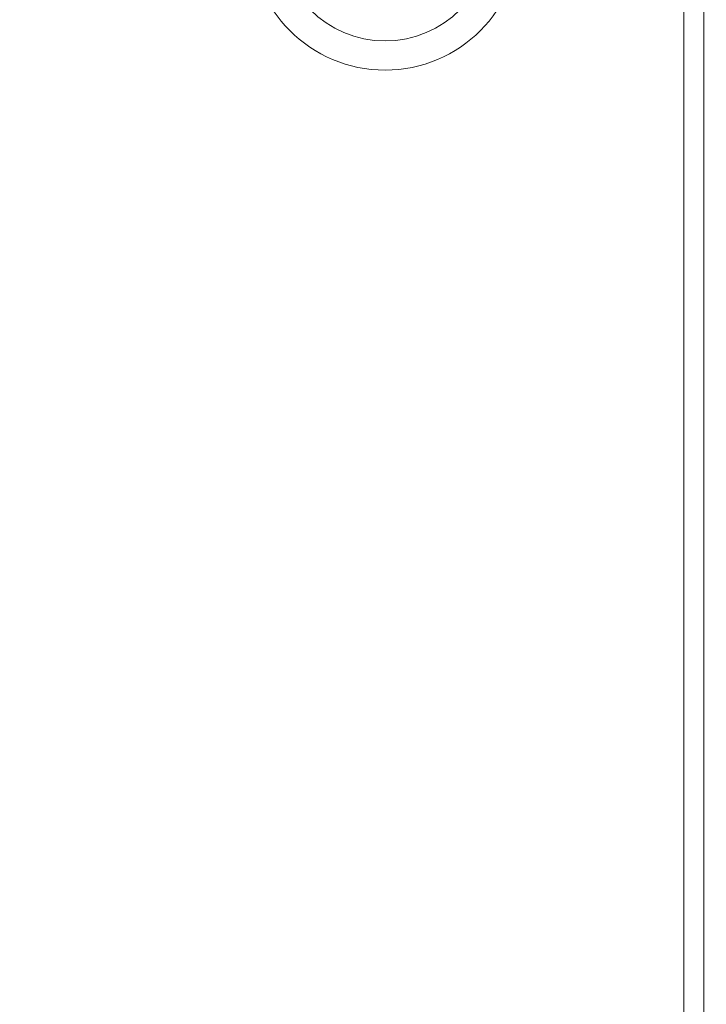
# Model space of a CAD drawing. Header units: millimetres. Extents: x 0 to 1118, y 0 to 864.
# Tile 114 of 256: x 201 to 219, y 421 to 446. Entities that reach past the tile are written whole.
import ezdxf

# ---------------------------------------------------------------- set-up
doc = ezdxf.new("R2010")
doc.units = ezdxf.units.MM
doc.styles.add('SLDTEXTSTYLE0', font='TXT', dxfattribs={"width": 0.605})
doc.dimstyles.new('SLDDIMSTYLE3', dxfattribs={"dimtxt": 3.175, "dimasz": 3.302, "dimexe": 0, "dimexo": 0.0625, "dimgap": 0.79375, "dimtad": 0, "dimtih": 1, "dimtoh": 1, "dimdec": 1, "dimlfac": 4, "dimrnd": 1e-09, "dimzin": 12, "dimdsep": 46, "dimtxsty": 'SLDTEXTSTYLE0', "dimsah": 1, "dimcen": 0.09, "dimadec": 0, "dimazin": 3, "dimtfac": 1, "dimtofl": 0, "dimtmove": 0, "dimatfit": 3, "dimfxl": 1, "dimfrac": 2, "dimtolj": 1, "dimtzin": 12, "dimarcsym": 0})

# ---------------------------------------------------------------- blocks, each defined once
blk = doc.blocks.new('_D_14')
at = {"color": 7, "linetype": 'Continuous', "lineweight": 0}
for p, q in [((90.203, 440.758), (90.203, 477.002)), ((294.996, 440.758), (294.996, 477.002)), ((90.203, 475.402), (187.143, 475.402)), ((294.996, 475.402), (198.057, 475.402))]:
    blk.add_line(p, q, dxfattribs=at)
for points in [[(90.203, 475.402), (93.505, 474.894), (93.505, 475.91)], [(294.996, 475.402), (291.694, 475.91), (291.694, 474.894)]]:
    blk.add_solid(points, dxfattribs=at)
at = {"color": 7, "linetype": 'Continuous', "lineweight": 0, "insert": (187.143, 477.058), "char_height": 3.175, "attachment_point": 1, "style": 'SLDTEXTSTYLE0'}
blk.add_mtext('819.2', dxfattribs=at)

msp = doc.modelspace()

# ---------------------------------------------------------------- linework, layer by layer
at = {"color": 7, "linetype": 'Continuous', "lineweight": 15}
for p, q in [((218.2874, 390.7208), (218.2874, 450.0958)), ((218.7949, 390.7208), (218.7949, 450.0958))]:
    msp.add_line(p, q, dxfattribs=at)
at = {"color": 9, "linetype": 'Continuous', "lineweight": 0}
for radius in [3.4162, 2.6769]:
    msp.add_circle((210.7249, 447.8458), radius, dxfattribs=at)

# ---------------------------------------------------------------- dimensions: what is measured, and where the dimension line sits
at = {"color": 7, "linetype": 'Continuous', "lineweight": 0}
dim = msp.add_linear_dim(base=(294.9963, 475.4019), p1=(90.2034, 439.1583), p2=(294.9963, 439.1583), dimstyle='SLDDIMSTYLE3', dxfattribs=at)
dim.commit()
dim.dimension.update_dxf_attribs({"geometry": '_D_14', "text_midpoint": (192.5999, 475.4019), "dimtype": 160})

doc.saveas('drawing.dxf')
